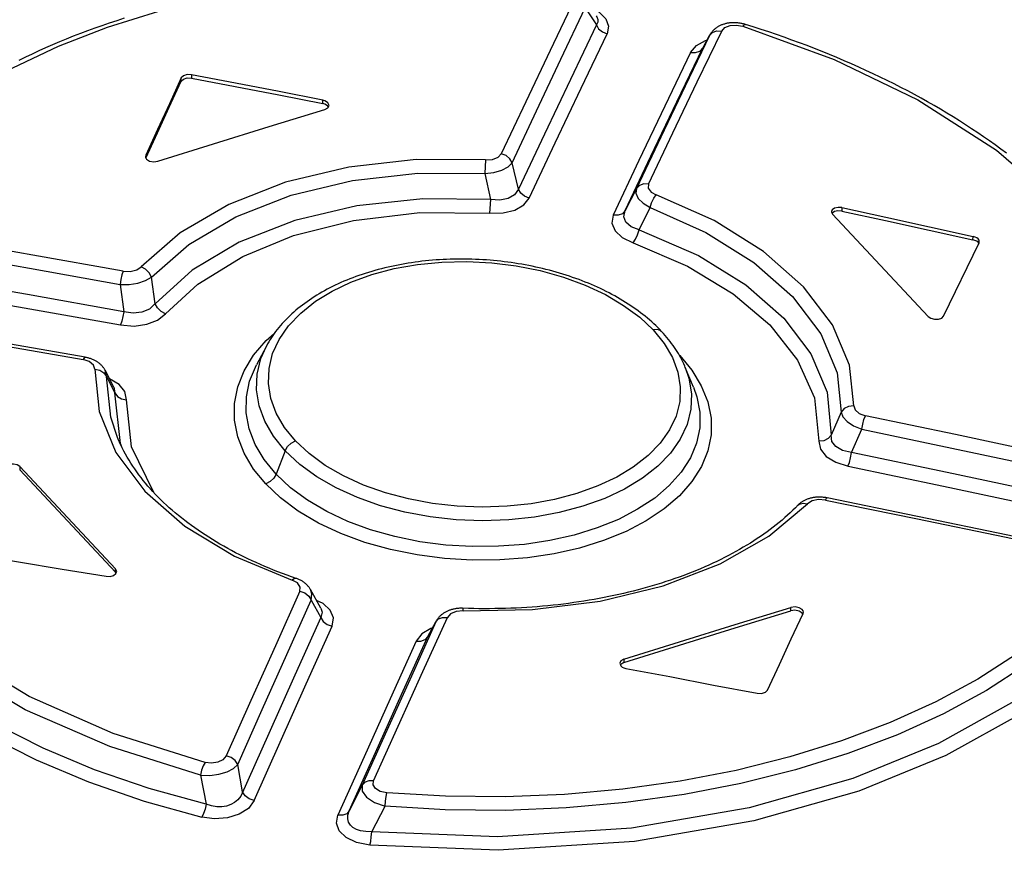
# Model space of a CAD drawing. Extents: x 0 to 841, y 0 to 594.
# Tile 105 of 121: x 730.48 to 732.83, y 186.92 to 188.9. Entities that reach past the tile are written whole.
import ezdxf

# ---------------------------------------------------------------- set-up
doc = ezdxf.new("R2010")
doc.units = 0
doc.header["$LTSCALE"] = 46.255
doc.layers.get('0').update_dxf_attribs({"linetype": 'CONTINUOUS'})

msp = doc.modelspace()

# ---------------------------------------------------------------- linework, layer by layer
at = {"color": 7, "linetype": 'CONTINUOUS'}
for p, q in [((731.8312, 188.9309), (731.8576, 188.8905)), ((732.1288, 188.8665), (732.1118, 188.8354)), ((732.1124, 188.8366), (732.128, 188.8649)), ((732.1288, 188.8665), (732.128, 188.8649)), ((732.1118, 188.8354), (732.1124, 188.8367)), ((730.8655, 188.7558), (730.8659, 188.7638)), ((730.8904, 188.7714), (730.89, 188.7634)), ((731.2037, 188.7023), (731.2041, 188.7103)), ((731.2168, 188.6939), (731.2158, 188.6963)), ((731.2188, 188.6981), (731.2162, 188.7044)), ((730.7808, 188.5789), (730.7801, 188.5761)), ((730.7808, 188.5789), (730.7806, 188.5738)), ((731.593, 188.5678), (731.5911, 188.5351)), ((731.6712, 188.4979), (731.6565, 188.5613)), ((731.5911, 188.5351), (731.6043, 188.473)), ((731.9537, 188.4996), (731.9263, 188.4467)), ((731.6043, 188.473), (731.6019, 188.4404)), ((731.9596, 188.4007), (731.9859, 188.4538)), ((732.4219, 188.4382), (732.6506, 188.1939)), ((732.4444, 188.4538), (732.444, 188.4457)), ((732.6872, 188.1944), (732.7718, 188.3701)), ((732.7574, 188.3771), (732.7577, 188.3852)), ((732.7711, 188.3686), (732.7695, 188.371)), ((732.7718, 188.3701), (732.7725, 188.3728)), ((730.7195, 188.2704), (730.7284, 188.2051)), ((730.8037, 188.2244), (730.7945, 188.2877)), ((731.0691, 188.1231), (731.0455, 188.0785)), ((732.055, 188.1027), (732.0568, 188.101)), ((732.056, 188.101), (732.0568, 188.101)), ((730.6873, 188.0505), (730.6837, 188.0653)), ((730.7046, 188.0251), (730.6837, 188.0653)), ((732.0896, 188.0251), (732.0701, 188.0722)), ((730.6873, 188.0505), (730.7071, 188.0117)), ((730.7046, 188.0251), (730.7071, 188.0117)), ((732.4428, 187.9656), (732.4186, 187.9103)), ((732.4673, 187.8686), (732.4917, 187.9248)), ((731.1142, 187.8731), (731.0923, 187.8172)), ((730.4802, 187.8352), (730.4798, 187.8272)), ((730.4798, 187.8272), (730.7084, 187.5828)), ((730.7088, 187.5909), (730.4802, 187.8352)), ((730.7084, 187.5828), (730.7088, 187.5909)), ((730.7098, 187.58), (730.7084, 187.5828)), ((731.1992, 187.4967), (731.1745, 187.5414)), ((731.1764, 187.5163), (731.1994, 187.4748)), ((731.5391, 187.4907), (731.5395, 187.4967)), ((732.3219, 187.4907), (732.3223, 187.4988)), ((732.3509, 187.4829), (732.3492, 187.4854)), ((732.3515, 187.4844), (732.3522, 187.4871)), ((731.4547, 187.429), (731.4741, 187.4641)), ((731.4752, 187.4664), (731.4741, 187.4641)), ((731.4547, 187.429), (731.4556, 187.4309)), ((731.9236, 187.375), (731.9232, 187.3669)), ((731.9135, 187.3652), (731.9162, 187.3588)), ((731.0125, 187.0582), (731.0008, 187.1235)), ((730.9118, 187.0982), (730.9252, 187.0284)), ((731.2983, 187.074), (731.2672, 187.0127)), ((731.3208, 186.9628), (731.3529, 187.0238))]:
    msp.add_line(p, q, dxfattribs=at)
for points in [[(730.0547, 188.4469), (730.1159, 188.5242), (730.1882, 188.5978), (730.2707, 188.6668), (730.3628, 188.7304), (730.4637, 188.7882), (730.5727, 188.8399), (730.6892, 188.885), (730.8123, 188.9232), (730.941, 188.9542), (731.0741, 188.9777), (731.2109, 188.9936), (731.3507, 189.0019), (731.4922, 189.0025), (731.6339, 188.9954), (731.7745, 188.9809)], [(731.8057, 188.9521), (731.7473, 188.8296), (731.6889, 188.7064), (731.6305, 188.5825)], [(731.6565, 188.5613), (731.7148, 188.6853), (731.773, 188.8084), (731.8312, 188.9309)], [(731.8464, 188.9296), (731.8632, 188.9213), (731.88, 188.9051), (731.8866, 188.8874), (731.8831, 188.8693)], [(730.7292, 188.9062), (730.7115, 188.9005), (730.6939, 188.8946), (730.6764, 188.8886), (730.6591, 188.8825), (730.6419, 188.8762), (730.6249, 188.8697), (730.6079, 188.8632), (730.5911, 188.8564), (730.5745, 188.8496), (730.5579, 188.8426), (730.5416, 188.8354), (730.5254, 188.8281), (730.5093, 188.8207), (730.4934, 188.8131), (730.4777, 188.8055)], [(731.8575, 188.9123), (731.8589, 188.91), (731.861, 188.9036), (731.8607, 188.8971), (731.8576, 188.8905)], [(731.8576, 188.8905), (731.7955, 188.7604), (731.7334, 188.6296), (731.6712, 188.4979)], [(731.8576, 188.8905), (731.863, 188.8812), (731.8719, 188.8737), (731.8831, 188.8693)], [(732.214, 188.8914), (732.2125, 188.8919), (732.2106, 188.8924), (732.2088, 188.8929), (732.207, 188.8933), (732.2051, 188.8937), (732.2032, 188.8941), (732.2014, 188.8944), (732.1995, 188.8947), (732.1977, 188.8949), (732.1959, 188.8952), (732.194, 188.8953), (732.1922, 188.8955), (732.1904, 188.8956), (732.1886, 188.8956), (732.1868, 188.8957), (732.185, 188.8957), (732.1832, 188.8956), (732.1813, 188.8955), (732.1795, 188.8954), (732.1777, 188.8953), (732.1758, 188.8951), (732.174, 188.8948), (732.1722, 188.8946), (732.1703, 188.8942), (732.1686, 188.8939), (732.1668, 188.8935), (732.1651, 188.8931), (732.1634, 188.8926), (732.1618, 188.8921), (732.1601, 188.8915), (732.1585, 188.891), (732.1568, 188.8903), (732.1552, 188.8896), (732.1536, 188.8889), (732.152, 188.8881), (732.1504, 188.8873), (732.1489, 188.8865), (732.1474, 188.8856), (732.146, 188.8847), (732.1446, 188.8838), (732.1433, 188.8828), (732.142, 188.8819), (732.1407, 188.8808), (732.1395, 188.8798), (732.1383, 188.8787), (732.1372, 188.8776), (732.1361, 188.8765), (732.135, 188.8753), (732.134, 188.8742), (732.1331, 188.873), (732.1321, 188.8717), (732.1313, 188.8705), (732.1304, 188.8692), (732.1296, 188.868), (732.1289, 188.8666)], [(732.157, 188.8757), (732.1648, 188.8841), (732.177, 188.889), (732.1918, 188.89), (732.2075, 188.8872)], [(732.2075, 188.8872), (732.2118, 188.8912), (732.214, 188.8914)], [(732.2075, 188.8872), (732.426, 188.808), (732.6259, 188.7111), (732.8133, 188.591), (732.9637, 188.4619), (733.0832, 188.319), (733.1635, 188.1696), (733.2045, 187.9996), (733.1935, 187.8338)], [(732.8377, 188.5838), (732.8242, 188.5938), (732.8106, 188.6037), (732.7968, 188.6135), (732.7828, 188.6233), (732.7686, 188.6329), (732.7542, 188.6425), (732.7397, 188.652), (732.725, 188.6613), (732.7101, 188.6706), (732.6951, 188.6798), (732.6799, 188.6888), (732.6645, 188.6978), (732.649, 188.7066), (732.6333, 188.7154), (732.6174, 188.724), (732.6014, 188.7326), (732.5852, 188.7411), (732.5688, 188.7494), (732.5523, 188.7577), (732.5356, 188.7658), (732.5188, 188.7738), (732.5017, 188.7818), (732.4846, 188.7896), (732.4673, 188.7973), (732.4499, 188.8048), (732.4324, 188.8123), (732.4147, 188.8196), (732.3969, 188.8268), (732.379, 188.8339), (732.361, 188.8409), (732.3429, 188.8477), (732.3247, 188.8543), (732.3065, 188.8609), (732.2881, 188.8673), (732.2697, 188.8735), (732.2512, 188.8796), (732.2325, 188.8856), (732.214, 188.8914)], [(731.6971, 188.4767), (731.7592, 188.6084), (731.8212, 188.7393), (731.8831, 188.8693)], [(732.128, 188.8649), (732.0699, 188.7438), (732.0118, 188.6221), (731.9537, 188.4996)], [(731.9823, 188.5103), (732.0406, 188.6328), (732.0988, 188.7546), (732.157, 188.8757)], [(732.128, 188.8649), (732.1347, 188.8723), (732.1449, 188.8761), (732.157, 188.8757)], [(731.9263, 188.4467), (731.9881, 188.5771), (732.05, 188.7067), (732.1118, 188.8354)], [(732.0827, 188.8246), (732.0965, 188.8416), (732.1181, 188.8535), (732.1222, 188.8544)], [(732.0828, 188.8246), (732.0945, 188.8242), (732.1048, 188.8279), (732.1118, 188.8354)], [(732.0827, 188.8246), (732.0211, 188.6959), (731.9594, 188.5663), (731.8977, 188.436)], [(730.8659, 188.7638), (730.8376, 188.7022), (730.8092, 188.6408), (730.7808, 188.5789)], [(730.8655, 188.7558), (730.8708, 188.761), (730.8797, 188.7637), (730.89, 188.7634)], [(730.8904, 188.7714), (730.88, 188.7718), (730.8711, 188.769), (730.8659, 188.7638)], [(730.89, 188.7634), (730.9946, 188.7431), (731.0992, 188.723), (731.2037, 188.7023)], [(731.2041, 188.7103), (731.0996, 188.731), (730.995, 188.7511), (730.8904, 188.7714)], [(730.7811, 188.5723), (730.8088, 188.6328), (730.8372, 188.6942), (730.8655, 188.7558)], [(731.2158, 188.6963), (731.2127, 188.6989), (731.2085, 188.7009), (731.2037, 188.7023)], [(731.2162, 188.7044), (731.213, 188.7069), (731.2089, 188.709), (731.2041, 188.7103)], [(731.2088, 188.6885), (731.2162, 188.6926), (731.2188, 188.6981)], [(730.8101, 188.5647), (730.943, 188.6066), (731.0759, 188.6479), (731.2088, 188.6885)], [(730.7801, 188.5761), (730.7808, 188.5727), (730.7828, 188.5698)], [(731.593, 188.5678), (731.6096, 188.569), (731.623, 188.5743), (731.6305, 188.5825)], [(731.6565, 188.5613), (731.651, 188.5707), (731.6419, 188.5781), (731.6305, 188.5825)], [(731.593, 188.5678), (731.4271, 188.5685), (731.266, 188.5505), (731.1152, 188.5144), (730.9793, 188.4614), (730.863, 188.3933), (730.7701, 188.3123)], [(730.7828, 188.5698), (730.7901, 188.5652), (730.8, 188.5633), (730.8101, 188.5647)], [(731.5911, 188.5351), (731.6128, 188.5379), (731.632, 188.5436), (731.647, 188.5516), (731.6565, 188.5613)], [(730.7945, 188.2877), (730.8839, 188.366), (730.9965, 188.4321), (731.1284, 188.4836), (731.275, 188.5186), (731.4311, 188.5359), (731.5911, 188.5351)], [(731.9823, 188.5103), (731.9707, 188.5107), (731.9606, 188.507), (731.9537, 188.4996)], [(731.9823, 188.5103), (731.9815, 188.5006), (731.9884, 188.491), (732.0008, 188.4842)], [(731.6712, 188.4979), (731.662, 188.4844), (731.6468, 188.4755), (731.6271, 188.4716), (731.6043, 188.4731)], [(731.6971, 188.4767), (731.686, 188.4809), (731.6769, 188.4883), (731.6712, 188.4979)], [(731.9537, 188.4996), (731.9522, 188.4882), (731.9576, 188.476), (731.9692, 188.4642), (731.9859, 188.4538)], [(731.9859, 188.4538), (731.9895, 188.4653), (731.9947, 188.4761), (732.0007, 188.4842)], [(732.4724, 187.9802), (732.462, 188.0776), (732.4216, 188.1735), (732.3525, 188.265), (732.2572, 188.3491), (732.1387, 188.423), (732.0008, 188.4842)], [(731.6043, 188.473), (731.4426, 188.4751), (731.2849, 188.4583), (731.1371, 188.4232), (731.0045, 188.3712), (730.892, 188.3041), (730.8037, 188.2244)], [(731.6019, 188.4404), (731.6347, 188.4413), (731.6626, 188.4482), (731.6839, 188.4603), (731.6971, 188.4767)], [(730.8283, 188.2001), (730.9052, 188.2709), (731.0128, 188.3374), (731.1342, 188.3873), (731.2777, 188.4235), (731.4358, 188.4419), (731.6019, 188.4404)], [(731.8977, 188.436), (731.8946, 188.4168), (731.9023, 188.3987), (731.9196, 188.3827), (731.9453, 188.3701)], [(731.9263, 188.4467), (731.9197, 188.4394), (731.9097, 188.4356), (731.8977, 188.4359)], [(731.9596, 188.4007), (731.9404, 188.4081), (731.928, 188.419), (731.9232, 188.4322), (731.9263, 188.4467)], [(731.9859, 188.4538), (732.1191, 188.3946), (732.234, 188.323), (732.3265, 188.2414), (732.3935, 188.1525), (732.4327, 188.0595), (732.4428, 187.9656)], [(732.4444, 188.4538), (732.435, 188.4545), (732.4267, 188.4527), (732.421, 188.4487), (732.4193, 188.4444)], [(732.4193, 188.4444), (732.4193, 188.4436), (732.4219, 188.4382)], [(732.444, 188.4457), (732.4347, 188.4464), (732.4263, 188.4446), (732.4207, 188.4407)], [(732.444, 188.4457), (732.5485, 188.423), (732.6529, 188.4002), (732.7574, 188.3771)], [(732.4444, 188.4538), (732.5489, 188.4311), (732.6533, 188.4082), (732.7577, 188.3852)], [(730.7273, 188.302), (730.5113, 188.3407), (730.2952, 188.3787), (730.0792, 188.416)], [(731.9453, 188.3701), (731.951, 188.3782), (731.9561, 188.3889), (731.9596, 188.4007)], [(731.9596, 188.4007), (732.1016, 188.3392), (732.2148, 188.2691), (732.3051, 188.1899), (732.3701, 188.1042), (732.4089, 188.0133), (732.4185, 187.9103)], [(730.0718, 188.3845), (730.2877, 188.3472), (730.5036, 188.3091), (730.7195, 188.2704)], [(731.9453, 188.3701), (732.0757, 188.3141), (732.1843, 188.2483), (732.2721, 188.1736), (732.3385, 188.0891), (732.3786, 187.9992), (732.389, 187.896)], [(732.7695, 188.371), (732.7663, 188.3735), (732.7622, 188.3756), (732.7574, 188.3771)], [(732.7698, 188.379), (732.7667, 188.3816), (732.7625, 188.3837), (732.7577, 188.3852)], [(732.7725, 188.3728), (732.7718, 188.3761), (732.7698, 188.379)], [(730.7284, 188.2051), (730.4984, 188.2461), (730.2684, 188.2862), (730.0384, 188.3256)], [(732.0135, 188.1579), (732.0091, 188.1625), (732.0044, 188.1672), (731.9997, 188.1719), (731.9948, 188.1765), (731.9898, 188.181), (731.9847, 188.1855), (731.9796, 188.1899), (731.9743, 188.1943), (731.9689, 188.1986), (731.9633, 188.2029), (731.9576, 188.2071), (731.9518, 188.2113), (731.9459, 188.2155), (731.9399, 188.2196), (731.9337, 188.2236), (731.9275, 188.2276), (731.9211, 188.2315), (731.9147, 188.2354), (731.9081, 188.2391), (731.9015, 188.2429), (731.8948, 188.2465), (731.888, 188.2501), (731.8811, 188.2536), (731.8742, 188.2571), (731.8671, 188.2604), (731.8601, 188.2637), (731.8529, 188.2669), (731.8458, 188.27), (731.8385, 188.2731), (731.8311, 188.2761), (731.8237, 188.279), (731.8162, 188.2818), (731.8085, 188.2846), (731.8008, 188.2873), (731.7931, 188.29), (731.7852, 188.2925), (731.7774, 188.295), (731.7694, 188.2974), (731.7614, 188.2998), (731.7534, 188.302), (731.7453, 188.3042), (731.7372, 188.3063), (731.729, 188.3083), (731.7208, 188.3102), (731.7126, 188.312), (731.7043, 188.3138), (731.6961, 188.3154), (731.6878, 188.317), (731.6795, 188.3185), (731.6711, 188.3199), (731.6627, 188.3212), (731.6544, 188.3225), (731.646, 188.3236), (731.6375, 188.3247), (731.6291, 188.3257), (731.6206, 188.3266), (731.6121, 188.3274), (731.6036, 188.3281), (731.595, 188.3288), (731.5863, 188.3293), (731.5777, 188.3298), (731.569, 188.3302), (731.5603, 188.3305), (731.5516, 188.3307), (731.543, 188.3309), (731.5343, 188.3309), (731.5257, 188.3309), (731.5171, 188.3307), (731.5085, 188.3305), (731.4999, 188.3302), (731.4914, 188.3298), (731.4829, 188.3293), (731.4745, 188.3288), (731.466, 188.3281), (731.4576, 188.3274), (731.4492, 188.3265), (731.4409, 188.3256), (731.4326, 188.3246), (731.4244, 188.3235), (731.4162, 188.3223), (731.408, 188.3211), (731.3999, 188.3198), (731.3919, 188.3183), (731.3839, 188.3168), (731.3759, 188.3152), (731.3679, 188.3135), (731.36, 188.3117), (731.3521, 188.3099), (731.3442, 188.3079), (731.3363, 188.3058), (731.3285, 188.3037), (731.3208, 188.3015), (731.3131, 188.2992), (731.3055, 188.2968), (731.2979, 188.2943), (731.2904, 188.2917), (731.283, 188.2891), (731.2757, 188.2864), (731.2685, 188.2836), (731.2614, 188.2807), (731.2543, 188.2778), (731.2474, 188.2748), (731.2406, 188.2717), (731.2339, 188.2686), (731.2273, 188.2654), (731.2208, 188.2621), (731.2144, 188.2588), (731.208, 188.2553), (731.2018, 188.2518), (731.1956, 188.2482), (731.1896, 188.2446), (731.1836, 188.2409), (731.1777, 188.237), (731.172, 188.2332), (731.1663, 188.2292), (731.1607, 188.2252), (731.1553, 188.2212), (731.15, 188.217), (731.1447, 188.2128), (731.1396, 188.2086), (731.1346, 188.2042), (731.1297, 188.1998), (731.1249, 188.1954), (731.1203, 188.1908), (731.1157, 188.1862), (731.1113, 188.1816), (731.107, 188.1769), (731.1029, 188.1722), (731.0989, 188.1675), (731.095, 188.1627), (731.0913, 188.1579), (731.0878, 188.1531), (731.0843, 188.1482), (731.0811, 188.1434), (731.0779, 188.1385), (731.0749, 188.1335), (731.0721, 188.1286), (731.0691, 188.1231)], [(731.1389, 187.8964), (731.1126, 187.9288), (731.0929, 187.9628), (731.0799, 187.9982), (731.0741, 188.034), (731.0755, 188.0697), (731.0841, 188.105), (731.0997, 188.1391), (731.1221, 188.1714), (731.1513, 188.2021), (731.1865, 188.2301), (731.2263, 188.2546), (731.2712, 188.276), (731.3213, 188.2941), (731.3748, 188.3082), (731.4304, 188.318), (731.4882, 188.3237), (731.5478, 188.325), (731.6077, 188.322), (731.6663, 188.3147), (731.7236, 188.3033), (731.7788, 188.2878), (731.8309, 188.2686), (731.8791, 188.246), (731.9228, 188.2202), (731.9611, 188.1919), (731.9932, 188.1616)], [(730.031, 188.2941), (730.2609, 188.2547), (730.4907, 188.2145), (730.7206, 188.1735)], [(730.7273, 188.302), (730.7242, 188.2934), (730.7214, 188.2823), (730.7195, 188.2704)], [(730.7273, 188.302), (730.7438, 188.3012), (730.7593, 188.3049), (730.7701, 188.3123)], [(730.7944, 188.2877), (730.7892, 188.2979), (730.7807, 188.3065), (730.7701, 188.3123)], [(730.7195, 188.2704), (730.7413, 188.2703), (730.7623, 188.2735), (730.7806, 188.2795), (730.7944, 188.2877)], [(730.8037, 188.2245), (730.79, 188.2115), (730.7716, 188.2038), (730.7506, 188.2016), (730.7284, 188.2051)], [(730.8283, 188.2001), (730.8177, 188.2057), (730.8091, 188.2142), (730.8037, 188.2244)], [(729.9843, 188.201), (730.2, 188.165), (730.4156, 188.1282), (730.6313, 188.0908)], [(730.636, 188.0964), (730.4205, 188.134), (730.2047, 188.1708), (729.9893, 188.2069)], [(730.7284, 188.2051), (730.7265, 188.1934), (730.7238, 188.1823), (730.7206, 188.1735)], [(730.7206, 188.1735), (730.7532, 188.171), (730.7832, 188.1751), (730.8088, 188.185), (730.8283, 188.2001)], [(730.9226, 187.1286), (730.703, 187.1976), (730.5026, 187.2858), (730.3157, 187.3992), (730.1654, 187.5255), (730.0459, 187.6697), (729.9654, 187.8248), (729.925, 188.0044), (729.9367, 188.1821)], [(732.6506, 188.1939), (732.657, 188.1895), (732.6658, 188.1872), (732.675, 188.1874), (732.6826, 188.1899), (732.6872, 188.1944)], [(730.9118, 187.0982), (730.6948, 187.1661), (730.4931, 187.2541), (730.3002, 187.3699), (730.1443, 187.5), (730.0203, 187.6492), (729.9377, 187.8093), (729.8973, 187.9916), (729.9091, 188.1694)], [(731.0676, 187.7939), (731.0386, 187.8293), (731.0161, 187.8669), (731.0008, 187.9062), (730.993, 187.9462), (730.993, 187.9863), (731.0007, 188.0258), (731.016, 188.0643), (731.0387, 188.1013), (731.0687, 188.1363), (731.0877, 188.153)], [(731.9932, 188.1616), (732.0195, 188.1293), (732.0393, 188.0956), (732.0523, 188.0607), (732.0581, 188.0255), (732.0567, 187.9906), (732.0481, 187.956), (732.0326, 187.9228), (732.0102, 187.8912), (731.9811, 187.8614), (731.9459, 187.8339), (731.9061, 187.8099), (731.8613, 187.7889), (731.8111, 187.7709), (731.7577, 187.7567), (731.7021, 187.7465), (731.6442, 187.7404), (731.5846, 187.7385), (731.5247, 187.7407), (731.4661, 187.7472), (731.4087, 187.7578), (731.3534, 187.7724), (731.3013, 187.7909), (731.2531, 187.8129), (731.2093, 187.8382), (731.1711, 187.8662), (731.1389, 187.8964)], [(732.0135, 188.1579), (732.0115, 188.1597), (732.0033, 188.1627), (731.9932, 188.1616)], [(732.0701, 188.0723), (732.0687, 188.0755), (732.0665, 188.0805), (732.0642, 188.0855), (732.0617, 188.0905), (732.0591, 188.0954), (732.0564, 188.1004), (732.0535, 188.1052), (732.0506, 188.1101), (732.0475, 188.115), (732.0442, 188.1198), (732.0409, 188.1246), (732.0374, 188.1294), (732.0337, 188.1342), (732.0299, 188.139), (732.026, 188.1438), (732.0219, 188.1485), (732.0177, 188.1533), (732.0135, 188.1579)], [(730.9252, 187.0284), (730.7892, 187.0661), (730.6588, 187.111), (730.5355, 187.1628), (730.4203, 187.221), (730.3143, 187.2852), (730.2181, 187.355), (730.1324, 187.4301), (730.0578, 187.5097), (729.995, 187.5932), (729.9446, 187.68), (729.9068, 187.7694), (729.8821, 187.8608), (729.8706, 187.9532), (729.8724, 188.0456), (729.8874, 188.1372)], [(729.86, 188.1248), (729.8449, 188.0324), (729.8431, 187.9387), (729.8547, 187.8448), (729.8799, 187.7519), (729.9182, 187.6611), (729.9693, 187.573), (730.033, 187.4881), (730.1089, 187.407), (730.1963, 187.3304), (730.2943, 187.2592), (730.402, 187.1939), (730.519, 187.1347), (730.6445, 187.0819), (730.7769, 187.0361), (730.9149, 186.9978)], [(731.1142, 187.8731), (731.0861, 187.9077), (731.0654, 187.9436), (731.0518, 187.9806), (731.0456, 188.0184), (731.0471, 188.0563), (731.0561, 188.0935), (731.0691, 188.1231)], [(730.636, 188.0964), (730.6344, 188.0958), (730.6313, 188.0908)], [(730.6592, 188.0676), (730.6561, 188.0776), (730.6459, 188.086), (730.6313, 188.0908)], [(730.6836, 188.0653), (730.6829, 188.0667), (730.6822, 188.068), (730.6814, 188.0693), (730.6805, 188.0705), (730.6797, 188.0718), (730.6787, 188.073), (730.6778, 188.0742), (730.6767, 188.0754), (730.6757, 188.0766), (730.6745, 188.0777), (730.6733, 188.0789), (730.6721, 188.08), (730.6708, 188.0811), (730.6695, 188.0822), (730.6681, 188.0833), (730.6667, 188.0843), (730.6652, 188.0853), (730.6638, 188.0862), (730.6623, 188.0871), (730.6607, 188.088), (730.6591, 188.0888), (730.6575, 188.0897), (730.6558, 188.0904), (730.6541, 188.0912), (730.6523, 188.0919), (730.6506, 188.0926), (730.6488, 188.0932), (730.6469, 188.0938), (730.6451, 188.0943), (730.6433, 188.0949), (730.6414, 188.0953), (730.6395, 188.0957), (730.6377, 188.0961), (730.636, 188.0964)], [(732.0568, 188.101), (732.0858, 188.0658), (732.1083, 188.0285), (732.1237, 187.9898), (732.1315, 187.9505), (732.1315, 187.9114), (732.1238, 187.8729), (732.1086, 187.8356), (732.0859, 187.7997), (732.0559, 187.7657), (732.0193, 187.7341), (731.9766, 187.7055), (731.9284, 187.6802), (731.8749, 187.6585), (731.8173, 187.6405), (731.7565, 187.6267), (731.6929, 187.6172), (731.6273, 187.6121), (731.5608, 187.6116), (731.4944, 187.6155), (731.4292, 187.624), (731.3657, 187.6368), (731.3047, 187.654), (731.247, 187.6753), (731.1936, 187.7004), (731.1455, 187.7289), (731.1032, 187.7603), (731.0676, 187.7939)], [(730.6592, 188.0676), (730.6695, 187.9668), (730.7098, 187.8686), (730.7788, 187.7764), (730.8741, 187.693), (730.9928, 187.6214), (731.1308, 187.5637)], [(730.6592, 188.0676), (730.6713, 188.0652), (730.6812, 188.0592), (730.6873, 188.0505)], [(731.0923, 187.8172), (731.064, 187.8518), (731.0426, 187.8881), (731.0283, 187.9255), (731.0212, 187.9635), (731.0216, 188.0016), (731.0292, 188.0391), (731.0455, 188.0785)], [(732.0701, 188.0722), (732.0789, 188.0466), (732.0851, 188.0094), (732.0836, 187.9722), (732.0746, 187.9359), (732.0582, 187.9008), (732.0347, 187.8674), (732.0042, 187.836), (731.9675, 187.8073), (731.9252, 187.7816), (731.8776, 187.7592), (731.8252, 187.7403), (731.7689, 187.7253), (731.7097, 187.7144), (731.6484, 187.7079), (731.5859, 187.7059), (731.5229, 187.7082), (731.4606, 187.7151), (731.4001, 187.7262), (731.3421, 187.7416), (731.2871, 187.761), (731.236, 187.7842), (731.1897, 187.8108), (731.149, 187.8405), (731.1142, 187.8731)], [(730.7135, 187.9044), (730.6973, 187.9531), (730.6873, 188.0505)], [(730.7351, 187.9943), (730.7311, 188.0142), (730.7171, 188.0314), (730.6947, 188.0447), (730.6943, 188.0449)], [(730.7247, 187.8798), (730.7209, 187.8904), (730.7071, 188.0117)], [(730.7071, 188.0117), (730.7132, 188.003), (730.7231, 187.9968), (730.7351, 187.9943)], [(732.0896, 188.0251), (732.0976, 188.0022), (732.1047, 187.965), (732.1044, 187.9279), (732.0969, 187.8914), (732.0822, 187.856), (732.0604, 187.8221), (732.0318, 187.79), (731.9969, 187.7601), (731.9562, 187.7331), (731.9103, 187.7091), (731.8594, 187.6885), (731.8045, 187.6715), (731.7465, 187.6584), (731.6861, 187.6494), (731.6241, 187.6447), (731.5611, 187.6441), (731.4981, 187.6478), (731.4361, 187.6558), (731.3759, 187.668), (731.3183, 187.6841), (731.264, 187.7041), (731.2135, 187.7276), (731.1676, 187.7546), (731.127, 187.7845), (731.0923, 187.8172)], [(730.8001, 187.7733), (730.747, 187.8822), (730.7351, 187.9943)], [(732.4724, 187.9802), (732.4602, 187.979), (732.4498, 187.9738), (732.4428, 187.9656)], [(732.4428, 187.9656), (732.4465, 187.9541), (732.4566, 187.9428), (732.4722, 187.9327), (732.4917, 187.9248)], [(732.4724, 187.9802), (732.4756, 187.9704), (732.4857, 187.962), (732.5003, 187.9568)], [(732.4917, 187.9248), (732.4939, 187.9367), (732.497, 187.948), (732.5003, 187.9568)], [(733.146, 187.819), (732.9309, 187.8656), (732.7156, 187.9116), (732.5003, 187.9568)], [(732.4917, 187.9248), (732.7069, 187.8795), (732.922, 187.8335), (733.137, 187.7868)], [(731.1402, 187.5682), (731.1294, 187.5719), (731.1185, 187.5758), (731.1076, 187.5799), (731.0969, 187.584), (731.0863, 187.5881), (731.0758, 187.5924), (731.0654, 187.5967), (731.0552, 187.6012), (731.045, 187.6057), (731.0349, 187.6103), (731.025, 187.615), (731.0151, 187.6197), (731.0054, 187.6246), (730.9957, 187.6295), (730.9862, 187.6346), (730.9768, 187.6397), (730.9675, 187.6448), (730.9583, 187.6501), (730.9493, 187.6554), (730.9404, 187.6608), (730.9317, 187.6663), (730.923, 187.6718), (730.9145, 187.6774), (730.9062, 187.6831), (730.898, 187.6888), (730.8899, 187.6946), (730.8819, 187.7005), (730.8741, 187.7064), (730.8665, 187.7124), (730.8589, 187.7185), (730.8516, 187.7246), (730.8444, 187.7308), (730.8373, 187.737), (730.8304, 187.7432), (730.8237, 187.7496), (730.817, 187.756), (730.8106, 187.7624), (730.8043, 187.7689), (730.7981, 187.7754), (730.7921, 187.782), (730.7863, 187.7887), (730.7806, 187.7954), (730.7751, 187.8021), (730.7697, 187.8089), (730.7645, 187.8157), (730.7595, 187.8226), (730.7546, 187.8295), (730.7499, 187.8364), (730.7454, 187.8434), (730.741, 187.8504), (730.7368, 187.8575), (730.7327, 187.8646), (730.7289, 187.8717), (730.7252, 187.8788), (730.7217, 187.886), (730.7183, 187.8933), (730.7151, 187.9006), (730.7135, 187.9044)], [(731.1142, 187.8731), (731.1199, 187.8828), (731.1286, 187.891), (731.1389, 187.8964)], [(732.4185, 187.9103), (732.4116, 187.9022), (732.4012, 187.8971), (732.389, 187.896)], [(732.389, 187.896), (732.393, 187.8766), (732.407, 187.8595), (732.4294, 187.8458), (732.4588, 187.8365)], [(732.4673, 187.8686), (732.4457, 187.8736), (732.4297, 187.8829), (732.4204, 187.8954), (732.4186, 187.9103)], [(732.4587, 187.8365), (732.462, 187.8451), (732.465, 187.8563), (732.4673, 187.8686)], [(733.153, 187.7229), (732.9245, 187.7723), (732.696, 187.8208), (732.4673, 187.8686)], [(730.4802, 187.8352), (730.4737, 187.8394), (730.4649, 187.8413), (730.4557, 187.8406), (730.448, 187.8374), (730.4435, 187.8324)], [(732.4588, 187.8365), (732.6872, 187.7887), (732.9156, 187.7401), (733.1439, 187.6907)], [(731.0923, 187.8172), (731.0866, 187.8074), (731.0779, 187.7992), (731.0676, 187.7939)], [(732.4092, 187.7603), (732.4076, 187.7607), (732.4057, 187.761), (732.4039, 187.7613), (732.402, 187.7615), (732.4001, 187.7617), (732.3982, 187.7619), (732.3963, 187.7621), (732.3944, 187.7622), (732.3926, 187.7622), (732.3907, 187.7622), (732.3888, 187.7622), (732.3869, 187.7622), (732.3851, 187.7621), (732.3833, 187.762), (732.3814, 187.7618), (732.3796, 187.7616), (732.3778, 187.7614), (732.3759, 187.7611), (732.3741, 187.7608), (732.3723, 187.7604), (732.3705, 187.76), (732.3686, 187.7595), (732.3668, 187.759), (732.3651, 187.7585), (732.3633, 187.7579), (732.3616, 187.7573), (732.3599, 187.7566), (732.3582, 187.756), (732.3566, 187.7552), (732.355, 187.7545), (732.3534, 187.7537), (732.3519, 187.7528), (732.3504, 187.7519), (732.3489, 187.751), (732.3475, 187.75), (732.3461, 187.7491), (732.3447, 187.748), (732.3434, 187.747), (732.3421, 187.7459), (732.3409, 187.7448), (732.3397, 187.7437), (732.3331, 187.7369)], [(732.4048, 187.7552), (732.3883, 187.7564), (732.3729, 187.7531), (732.362, 187.7462)], [(732.4048, 187.7552), (732.4077, 187.7598), (732.4092, 187.7603)], [(732.4048, 187.7552), (732.6206, 187.711), (732.8363, 187.6662), (733.0519, 187.6206)], [(733.0561, 187.6256), (732.8406, 187.6712), (732.6248, 187.7162), (732.4092, 187.7603)], [(732.3331, 187.7369), (732.327, 187.7309), (732.3208, 187.725), (732.3144, 187.7191), (732.3079, 187.7133), (732.3012, 187.7075), (732.2944, 187.7018), (732.2874, 187.6962), (732.2802, 187.6906), (732.2729, 187.685), (732.2654, 187.6795), (732.2577, 187.674), (732.2499, 187.6685), (732.2419, 187.6631), (732.2337, 187.6578), (732.2255, 187.6526), (732.2171, 187.6474), (732.2085, 187.6423), (732.1999, 187.6373), (732.1911, 187.6323), (732.1822, 187.6275), (732.1732, 187.6227), (732.1641, 187.618), (732.1548, 187.6133), (732.1455, 187.6088), (732.136, 187.6043), (732.1263, 187.5999), (732.1166, 187.5956), (732.1067, 187.5913), (732.0968, 187.5872), (732.0867, 187.5831), (732.0765, 187.5791), (732.0662, 187.5752), (732.0558, 187.5714), (732.0452, 187.5676), (732.0345, 187.5639), (732.0238, 187.5604), (732.0129, 187.5569), (732.0019, 187.5535), (731.9909, 187.5501), (731.9797, 187.5469), (731.9685, 187.5438), (731.9572, 187.5407), (731.9458, 187.5378), (731.9343, 187.5349), (731.9227, 187.5322), (731.9111, 187.5295), (731.8995, 187.527), (731.8877, 187.5245), (731.8759, 187.5222), (731.8641, 187.5199), (731.8521, 187.5177), (731.8401, 187.5157), (731.828, 187.5137), (731.8159, 187.5118), (731.8036, 187.5101), (731.7913, 187.5084), (731.779, 187.5068), (731.7666, 187.5053), (731.7541, 187.504), (731.7416, 187.5027), (731.729, 187.5015), (731.7164, 187.5005), (731.7038, 187.4995), (731.6911, 187.4987), (731.6784, 187.4979), (731.6657, 187.4973), (731.653, 187.4967), (731.6403, 187.4963), (731.6276, 187.496), (731.6149, 187.4958), (731.6023, 187.4957), (731.5897, 187.4956), (731.5771, 187.4957), (731.5645, 187.496), (731.5519, 187.4963), (731.5379, 187.4967)], [(731.5391, 187.4907), (731.7052, 187.4935), (731.8664, 187.5137), (732.0173, 187.5505), (732.1531, 187.6027), (732.2693, 187.6686), (732.362, 187.7462)], [(732.3389, 187.7428), (732.3422, 187.7454), (732.3513, 187.748), (732.362, 187.7462)], [(730.3721, 187.625), (730.4768, 187.6078), (730.5815, 187.5905), (730.6862, 187.5731)], [(730.7115, 187.5845), (730.7114, 187.5854), (730.7088, 187.5909)], [(733.0764, 187.5899), (733.0155, 187.5188), (732.9435, 187.451), (732.8612, 187.3871), (732.7693, 187.3277), (732.6686, 187.2732), (732.5597, 187.2238), (732.4432, 187.1798), (732.3201, 187.1416), (732.1914, 187.1095), (732.0582, 187.0837), (731.9212, 187.0645), (731.7812, 187.0519), (731.6394, 187.0463), (731.4974, 187.0476), (731.3566, 187.0559)], [(730.6862, 187.5731), (730.6956, 187.5729), (730.704, 187.5753), (730.7097, 187.5798), (730.7115, 187.5845)], [(731.1493, 187.5373), (731.1501, 187.5474), (731.1432, 187.5571), (731.1308, 187.5637)], [(731.1402, 187.5682), (731.1367, 187.568), (731.1309, 187.5636)], [(731.1745, 187.5414), (731.1737, 187.5427), (731.1729, 187.544), (731.1721, 187.5453), (731.1712, 187.5466), (731.1703, 187.5478), (731.1693, 187.549), (731.1682, 187.5502), (731.1672, 187.5514), (731.166, 187.5526), (731.1649, 187.5537), (731.1637, 187.5548), (731.1624, 187.5559), (731.1611, 187.557), (731.1597, 187.558), (731.1583, 187.5591), (731.1568, 187.5601), (731.1552, 187.5611), (731.1537, 187.562), (731.1521, 187.5629), (731.1504, 187.5638), (731.1487, 187.5646), (731.147, 187.5654), (731.1453, 187.5662), (731.1435, 187.5669), (731.1417, 187.5676), (731.1402, 187.5681)], [(733.1007, 187.5666), (733.039, 187.4943), (732.9661, 187.4255), (732.8827, 187.3605), (732.7895, 187.3001), (732.6873, 187.2447), (732.5767, 187.1944), (732.4585, 187.1497), (732.3335, 187.1108), (732.2027, 187.0781), (732.0672, 187.0519), (731.9278, 187.0323), (731.7853, 187.0196), (731.641, 187.0139), (731.4965, 187.0153), (731.3529, 187.0238)], [(731.1764, 187.5163), (731.178, 187.5309), (731.1746, 187.5412)], [(731.1493, 187.5373), (731.0907, 187.407), (731.032, 187.276), (730.9733, 187.1443)], [(731.0008, 187.1235), (731.0594, 187.2551), (731.1179, 187.3861), (731.1764, 187.5163)], [(731.1493, 187.5373), (731.1608, 187.5333), (731.1703, 187.526), (731.1764, 187.5163)], [(733.1296, 187.5245), (733.0132, 187.3953), (732.8563, 187.2745), (732.6754, 187.1738), (732.4702, 187.0904), (732.2224, 187.0201), (731.9414, 186.9716), (731.6215, 186.9508), (731.3208, 186.9628)], [(731.2264, 187.4538), (731.2296, 187.4737), (731.2219, 187.4922), (731.2046, 187.508), (731.1889, 187.5155)], [(731.1992, 187.4967), (731.2023, 187.4871), (731.1994, 187.4748)], [(733.1541, 187.5016), (733.0358, 187.3698), (732.8764, 187.2469), (732.6928, 187.1446), (732.4848, 187.06), (732.2336, 186.9888), (731.9485, 186.9395), (731.6231, 186.9185), (731.3167, 186.9309)], [(731.5379, 187.4967), (731.536, 187.4967), (731.5341, 187.4967), (731.5322, 187.4967), (731.5303, 187.4966), (731.5284, 187.4964), (731.5265, 187.4963), (731.5247, 187.4961), (731.5228, 187.4958), (731.5209, 187.4955), (731.5191, 187.4952), (731.5172, 187.4949), (731.5154, 187.4944), (731.5136, 187.494), (731.5118, 187.4935), (731.5101, 187.493), (731.5084, 187.4925), (731.5067, 187.4919), (731.505, 187.4912), (731.5034, 187.4906), (731.5017, 187.4898), (731.5001, 187.4891), (731.4985, 187.4883), (731.4969, 187.4874), (731.4953, 187.4866), (731.4938, 187.4857), (731.4924, 187.4847), (731.491, 187.4838), (731.4897, 187.4828), (731.4884, 187.4818), (731.4871, 187.4808), (731.4859, 187.4798), (731.4847, 187.4787), (731.4836, 187.4776), (731.4825, 187.4764), (731.4815, 187.4753), (731.4804, 187.4741), (731.4795, 187.4729), (731.4786, 187.4717), (731.4777, 187.4704), (731.4768, 187.4692), (731.4761, 187.4679), (731.4753, 187.4666), (731.4556, 187.4309)], [(731.9236, 187.375), (732.0565, 187.4169), (732.1894, 187.4582), (732.3223, 187.4988)], [(732.3496, 187.4934), (732.3423, 187.498), (732.3323, 187.5), (732.3223, 187.4988)], [(732.3522, 187.4871), (732.3516, 187.4905), (732.3496, 187.4934)], [(731.1994, 187.4748), (731.1371, 187.3367), (731.0748, 187.1979)], [(731.1994, 187.4748), (731.2052, 187.4654), (731.2146, 187.458), (731.2264, 187.4538)], [(731.3254, 187.0845), (731.3842, 187.2152), (731.4429, 187.3453), (731.5016, 187.4747)], [(731.4741, 187.4641), (731.4804, 187.4711), (731.49, 187.4748), (731.5016, 187.4747)], [(731.5391, 187.4907), (731.5226, 187.4891), (731.5091, 187.4833), (731.5016, 187.4747)], [(731.9232, 187.3669), (732.0561, 187.4089), (732.189, 187.4501), (732.3219, 187.4907)], [(732.2665, 187.3011), (732.2949, 187.3622), (732.3232, 187.4236), (732.3515, 187.4844)], [(732.3492, 187.4854), (732.3419, 187.49), (732.3319, 187.4919), (732.3219, 187.4907)], [(731.0401, 187.0374), (731.1022, 187.177), (731.1643, 187.3158), (731.2264, 187.4538)], [(731.4741, 187.4641), (731.4155, 187.3348), (731.3569, 187.2047), (731.2983, 187.074)], [(731.4661, 187.4498), (731.4621, 187.4487), (731.4406, 187.4357), (731.4272, 187.4184)], [(731.2672, 187.0127), (731.3297, 187.1523), (731.3922, 187.291), (731.4547, 187.429)], [(731.4273, 187.4185), (731.4385, 187.4183), (731.4482, 187.422), (731.4547, 187.429)], [(731.4272, 187.4184), (731.3649, 187.2805), (731.3025, 187.1418), (731.2402, 187.0022)], [(731.9236, 187.375), (731.9162, 187.3708), (731.9135, 187.3652)], [(731.9232, 187.3669), (731.9158, 187.3627), (731.9151, 187.3613)], [(731.9162, 187.3588), (731.9193, 187.3562), (731.9234, 187.3542), (731.9283, 187.3529)], [(731.9283, 187.3529), (732.0329, 187.3334), (732.1374, 187.3133), (732.242, 187.2935)], [(732.242, 187.2935), (732.2524, 187.2932), (732.2613, 187.296), (732.2665, 187.3011)], [(731.0748, 187.1979), (731.0079, 187.0479), (731.0013, 187.0393), (730.9932, 187.0326), (730.9839, 187.0276), (730.9736, 187.0243), (730.9625, 187.0226), (730.9507, 187.0226), (730.9382, 187.0245), (730.9252, 187.0284)], [(730.9733, 187.1443), (730.9655, 187.1349), (730.9532, 187.1289), (730.9383, 187.1267), (730.9226, 187.1286)], [(731.0008, 187.1235), (730.9949, 187.1329), (730.9852, 187.1402), (730.9733, 187.1443)], [(730.9226, 187.1286), (730.9181, 187.1203), (730.9143, 187.1096), (730.9118, 187.0982)], [(730.9118, 187.0982), (730.9337, 187.0975), (730.9554, 187.1001), (730.9751, 187.1057), (730.9906, 187.1137), (731.0008, 187.1235)], [(731.2983, 187.074), (731.2981, 187.0597), (731.3085, 187.0453), (731.3277, 187.0328), (731.3529, 187.0238)], [(731.3254, 187.0845), (731.3143, 187.0846), (731.3048, 187.0809), (731.2983, 187.074)], [(731.3566, 187.0559), (731.3407, 187.0593), (731.3297, 187.0659), (731.3244, 187.0745), (731.3254, 187.0845)], [(731.04, 187.0373), (731.0284, 187.0413), (731.0187, 187.0486), (731.0125, 187.0582)], [(731.3529, 187.0238), (731.3538, 187.0355), (731.3551, 187.0468), (731.3567, 187.0559)], [(731.0401, 187.0374), (731.0262, 187.0185), (731.0045, 187.0044), (730.9762, 186.9957), (730.9454, 186.9936), (730.9149, 186.9978)], [(730.9252, 187.0284), (730.9228, 187.0169), (730.9192, 187.0062), (730.9149, 186.9978)], [(731.3167, 186.9309), (731.2846, 186.9372), (731.2598, 186.9488), (731.2432, 186.9647), (731.2366, 186.9829), (731.2402, 187.0022)], [(731.2672, 187.0127), (731.261, 187.0059), (731.2515, 187.0022), (731.2401, 187.0022)], [(731.3208, 186.9628), (731.3065, 186.9631), (731.2942, 186.9651), (731.2841, 186.9685), (731.276, 186.9731), (731.2698, 186.9789), (731.2655, 186.9857), (731.2635, 186.9936), (731.2639, 187.0026), (731.2672, 187.0127)], [(731.3167, 186.9309), (731.3184, 186.9397), (731.3198, 186.9508), (731.3208, 186.9628)]]:
    msp.add_lwpolyline(points, dxfattribs=at)

doc.saveas('drawing.dxf')
